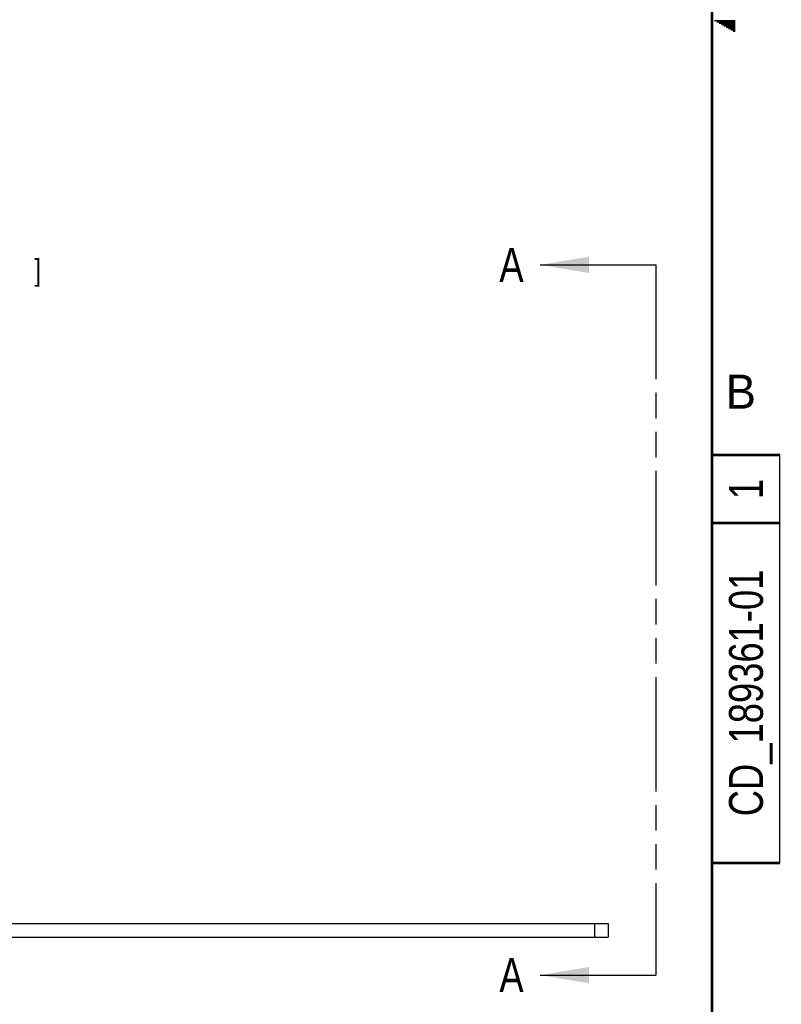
# Model space of a CAD drawing. Header units: inches. Extents: x 0 to 34, y 0 to 22.
# Tile 65 of 66: x 28.4 to 34, y 3.8 to 11. Entities that reach past the tile are written whole.
import ezdxf
from ezdxf.enums import TextEntityAlignment as Align

# ---------------------------------------------------------------- set-up
doc = ezdxf.new("R2010")
doc.units = ezdxf.units.IN
doc.header["$LTSCALE"] = 1.87
doc.header["$MEASUREMENT"] = 0
doc.linetypes.add('PHANTOM', pattern=[0.8, 0.45, -0.05, 0.1, -0.05, 0.1, -0.05])
doc.layers.get('0').update_dxf_attribs({"linetype": 'CONTINUOUS'})
for name, color, linetype in [('DEFAULT_3', 7, 'PHANTOM'), ('DETAIL', 7, 'CONTINUOUS'), ('DIMENSIONS', 7, 'CONTINUOUS')]:
    doc.layers.add(name, color=color, linetype=linetype)
doc.styles.get("Standard").update_dxf_attribs({"font": 'txt', "width": 0.8})
doc.dimstyles.new('DIMSTYLE_1', dxfattribs={"dimtxt": 0.156, "dimasz": 0.18, "dimexe": 0.18, "dimexo": 0.0625, "dimgap": 0.09, "dimtad": 0, "dimtih": 1, "dimtoh": 1, "dimzin": 4, "dimdsep": 46, "dimtxsty": 'STANDARD', "dimblk": '_FILLED', "dimblk1": '_FILLED', "dimblk2": '_FILLED', "dimcen": 0.09, "dimadec": 0, "dimazin": 0, "dimtp": 0.01, "dimtm": 0.01, "dimtfac": 1, "dimtofl": 0, "dimtmove": 0, "dimatfit": 3, "dimldrblk": '_FILLED', "dimfxl": 1, "dimtolj": 1, "dimtzin": 4, "dimarcsym": 0})

# ---------------------------------------------------------------- blocks, each defined once
blk = doc.blocks.new('_FILLED')
at = {"color": 0, "linetype": 'BYBLOCK'}
blk.add_solid([(0, 0), (-1, 0.174), (-1, -0.174)], dxfattribs=at)
blk = doc.blocks.new('*D4')
at = {"layer": 'DIMENSIONS', "color": 2, "linetype": 'CONTINUOUS'}
for p, q in [((25.5856, 8.5028), (25.5856, 9.281)), ((26.5571, 6.8078), (26.5571, 9.281)), ((25.5856, 9.156), (25.2256, 9.156)), ((26.5571, 9.156), (26.9093, 9.156))]:
    blk.add_line(p, q, dxfattribs=at)
at = {"layer": 'DIMENSIONS', "color": 2, "linetype": 'CONTINUOUS', "xscale": 0.18, "yscale": 0.18, "zscale": 0.18}
blk.add_blockref('_FILLED', (25.5856, 9.156), dxfattribs=at)
at = {"layer": 'DIMENSIONS', "color": 2, "linetype": 'CONTINUOUS', "xscale": 0.18, "yscale": 0.18, "zscale": 0.18, "rotation": 180}
blk.add_blockref('_FILLED', (26.5571, 9.156), dxfattribs=at)
at = {"layer": 'DIMENSIONS', "color": 2, "linetype": 'CONTINUOUS', "width": 0.8}
for s, p in [('2X ', (26.9873, 9.078)), ('.97', (27.3617, 9.078)), ('[', (27.8921, 9.078)), ('24.7', (28.0169, 9.078)), (']', (28.5161, 9.078))]:
    blk.add_text(s, height=0.156, dxfattribs=at).set_placement(p)

msp = doc.modelspace()

# ---------------------------------------------------------------- linework, layer by layer
at = {"color": 7, "linetype": 'CONTINUOUS'}
for p, q in [((32.2356, 9.192), (33.0856, 9.192)), ((25.7356, 4.348), (32.7356, 4.348)), ((32.6356, 4.348), (32.6356, 4.248)), ((32.7356, 4.348), (32.7356, 4.248)), ((32.2356, 3.9689), (33.0856, 3.9689))]:
    msp.add_line(p, q, dxfattribs=at)
at = {"color": 2, "linetype": 'CONTINUOUS'}
for p, q in [((33.5, 4.7943), (33.5, 7.7943)), ((33.5, 7.7943), (34, 7.7943)), ((34, 4.7943), (34, 7.7943)), ((33.5, 7.2943), (34, 7.2943)), ((33.5, 4.7943), (34, 4.7943))]:
    msp.add_line(p, q, dxfattribs=at)
at = {"color": 3, "linetype": 'CONTINUOUS'}
msp.add_line((25.7356, 4.248), (32.7356, 4.248), dxfattribs=at)
at = {"color": 7, "linetype": 'CONTINUOUS'}
for points in [[(32.5956, 9.252), (32.2356, 9.192), (32.5956, 9.132)], [(32.5956, 4.0289), (32.2356, 3.9689), (32.5956, 3.9089)]]:
    msp.add_solid(points, dxfattribs=at)
at = {"layer": 'DEFAULT_3', "color": 7, "linetype": 'PHANTOM'}
msp.add_line((33.0856, 9.192), (33.0856, 3.9689), dxfattribs=at)
at = {"layer": 'DETAIL', "color": 2, "linetype": 'CONTINUOUS'}
for p, q in [((33.5173, 10.99), (33.6697, 10.99)), ((33.5346, 10.98), (33.6697, 10.98)), ((33.552, 10.97), (33.6697, 10.97)), ((33.5693, 10.96), (33.6697, 10.96)), ((33.5866, 10.95), (33.6697, 10.95)), ((33.6039, 10.94), (33.6697, 10.94)), ((33.6212, 10.93), (33.6697, 10.93)), ((33.6386, 10.92), (33.6697, 10.92)), ((33.6559, 10.91), (33.6697, 10.91))]:
    msp.add_line(p, q, dxfattribs=at)
at = {"layer": 'DETAIL', "color": 7, "linetype": 'CONTINUOUS', "const_width": 0.02}
for points in [[(33.5, 0.5), (33.5, 21.5)], [(34, 7.7943), (33.5, 7.7943)], [(34, 7.2943), (33.5, 7.2943)], [(34, 4.7943), (33.5, 4.7943)]]:
    msp.add_lwpolyline(points, dxfattribs=at)

# ---------------------------------------------------------------- texts
at = {"color": 7, "linetype": 'CONTINUOUS', "width": 0.8}
for p in [(31.9356, 9.067), (31.9356, 3.8439)]:
    msp.add_text('A', height=0.25, dxfattribs=at).set_placement(p)
for s, p in [('1', (33.875, 7.5443)), ('CD_189361-01', (33.875, 6.0443))]:
    msp.add_text(s, height=0.25, rotation=90, dxfattribs=at).set_placement(p, align=Align.CENTER)
at = {"layer": 'DETAIL', "color": 2, "linetype": 'CONTINUOUS'}
msp.add_text('B', height=0.25, dxfattribs=at).set_placement((33.6006, 8.1345))

# ---------------------------------------------------------------- dimensions: what is measured, and where the dimension line sits
at = {"layer": 'DIMENSIONS', "color": 2, "linetype": 'CONTINUOUS'}
dim = msp.add_linear_dim(base=(26.5571, 9.156), p1=(25.5856, 8.5028), p2=(26.5571, 6.8078), text='2X <>', dimstyle='DIMSTYLE_1', dxfattribs=at)
dim.commit()
dim.dimension.update_dxf_attribs({"geometry": '*D4', "text_midpoint": (27.8141, 9.156), "dimtype": 160})

doc.saveas('drawing.dxf')
